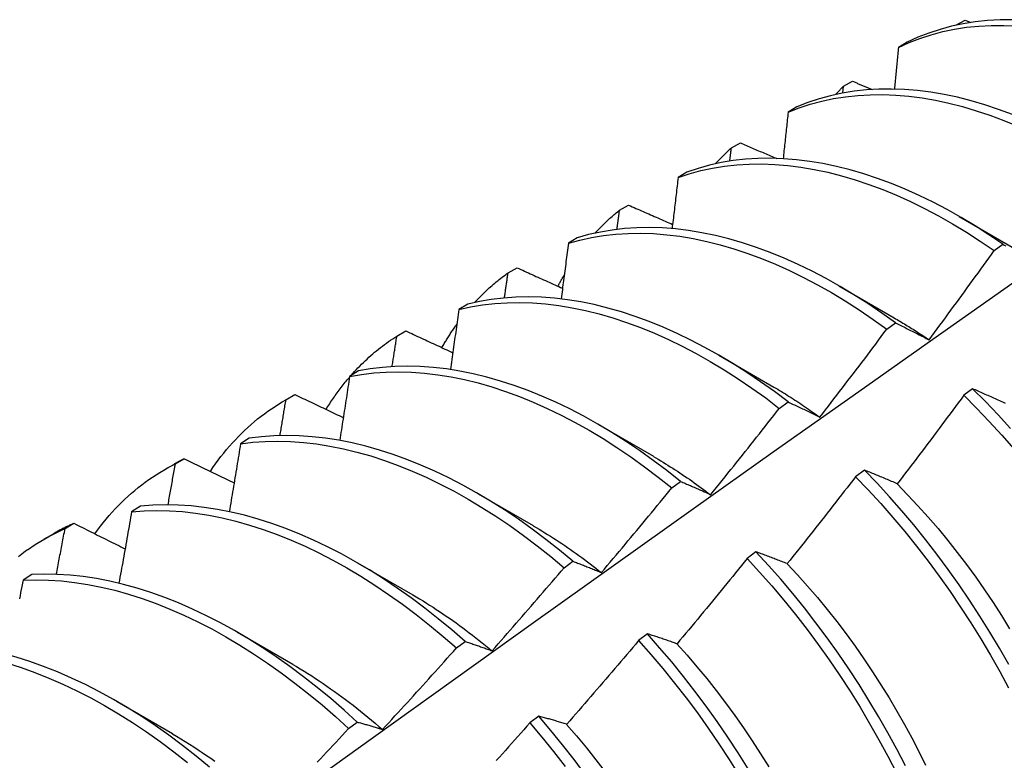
# Model space of a CAD drawing. Header units: inches. Extents: x 19 to 488, y 53 to 230.
# Tile 100 of 121: x 452.419 to 452.704, y 184.814 to 185.029. Entities that reach past the tile are written whole.
import ezdxf

# ---------------------------------------------------------------- set-up
doc = ezdxf.new("R2010")
doc.units = ezdxf.units.IN
doc.header["$MEASUREMENT"] = 0
doc.layers.add('Visible Edges(ANSI)', color=7, linetype='Continuous', lineweight=25)

msp = doc.modelspace()

# ---------------------------------------------------------------- linework, layer by layer
at = {"layer": 'Visible Edges(ANSI)'}
for p, q in [((452.6897, 185.02706), (452.69233, 185.02849)), ((452.69233, 185.02849), (452.69403, 185.02781)), ((452.68963, 185.02699), (452.6897, 185.02706)), ((452.68969, 185.027), (452.6897, 185.02706)), ((452.67563, 185.0221), (452.67304, 185.0206)), ((452.65716, 185.00936), (452.65979, 185.01079)), ((452.65694, 185.00738), (452.65716, 185.00936)), ((452.64371, 185.00339), (452.64114, 185.00187)), ((452.62472, 184.99151), (452.62734, 184.99296)), ((452.61188, 184.98453), (452.60931, 184.983)), ((452.59238, 184.97353), (452.59499, 184.97499)), ((452.69066, 184.97171), (452.70661, 184.96248)), ((452.58012, 184.96552), (452.57756, 184.96398)), ((452.70074, 184.96183), (452.70325, 184.96366)), ((452.56012, 184.95541), (452.56272, 184.95688)), ((452.65586, 184.95167), (452.67181, 184.94244)), ((452.54844, 184.94636), (452.54588, 184.9448)), ((452.66968, 184.93909), (452.67219, 184.94093)), ((452.52796, 184.93714), (452.53055, 184.93862)), ((452.62106, 184.93163), (452.63701, 184.9224)), ((452.51682, 184.92704), (452.51426, 184.92547)), ((452.4954, 184.91846), (452.49821, 184.92008)), ((452.49588, 184.91873), (452.49846, 184.92023)), ((452.49846, 184.92023), (452.49821, 184.92008)), ((452.6945, 184.92189), (452.69197, 184.92)), ((452.6386, 184.91623), (452.64111, 184.91808)), ((452.58626, 184.91159), (452.60221, 184.90236)), ((452.48526, 184.90757), (452.48272, 184.90599)), ((452.4606, 184.89842), (452.46341, 184.90004)), ((452.46388, 184.90018), (452.46646, 184.90168)), ((452.6632, 184.89837), (452.66066, 184.89646)), ((452.60749, 184.89325), (452.61001, 184.89511)), ((452.55146, 184.89155), (452.56741, 184.88233)), ((452.45377, 184.88795), (452.45123, 184.88636)), ((452.43197, 184.88147), (452.43454, 184.88299)), ((452.4258, 184.87838), (452.42861, 184.88)), ((452.63184, 184.87475), (452.62931, 184.87283)), ((452.51666, 184.87152), (452.53261, 184.86229)), ((452.57636, 184.87015), (452.57887, 184.87202)), ((452.42234, 184.86818), (452.4198, 184.86657)), ((452.48187, 184.85148), (452.49782, 184.84225)), ((452.54518, 184.84695), (452.5477, 184.84882)), ((452.60044, 184.85103), (452.5979, 184.84911)), ((452.44707, 184.83144), (452.46302, 184.82221)), ((452.51397, 184.82363), (452.5165, 184.82552)), ((452.56898, 184.82723), (452.56643, 184.8253))]:
    msp.add_line(p, q, dxfattribs=at)
at = {"layer": 'Visible Edges(ANSI)', "flags": 128}
for points in [[(452.70611, 185.0286), (452.70245, 185.02857), (452.69884, 185.02836), (452.6953, 185.02799), (452.69183, 185.02743), (452.68843, 185.02671), (452.6851, 185.02581), (452.68186, 185.02475), (452.6787, 185.02351), (452.67563, 185.0221)], [(452.67304, 185.0206), (452.67612, 185.02199), (452.67929, 185.02321), (452.68254, 185.02427), (452.68587, 185.02515), (452.68928, 185.02586), (452.69275, 185.0264), (452.6963, 185.02677), (452.69991, 185.02696), (452.70358, 185.02697), (452.70731, 185.02682)], [(452.67304, 185.0206), (452.673, 185.02009), (452.67295, 185.01959), (452.6729, 185.01909), (452.67285, 185.01859), (452.67281, 185.01809), (452.67276, 185.01759), (452.67271, 185.01709), (452.67266, 185.01659), (452.67262, 185.01608), (452.67257, 185.01558), (452.67252, 185.01508), (452.67247, 185.01458), (452.67242, 185.01408), (452.67238, 185.01357), (452.67233, 185.01307), (452.67228, 185.01257), (452.67223, 185.01207), (452.67218, 185.01156), (452.67213, 185.01106), (452.67208, 185.01056), (452.67204, 185.01006), (452.67199, 185.00955), (452.67194, 185.00905), (452.67189, 185.00855)], [(452.65979, 185.01079), (452.66002, 185.01069), (452.66026, 185.01059), (452.6605, 185.0105), (452.66074, 185.0104), (452.66098, 185.0103), (452.66121, 185.0102), (452.66145, 185.0101), (452.66169, 185.01), (452.66193, 185.0099), (452.66216, 185.00981), (452.6624, 185.00971), (452.66264, 185.00961), (452.66288, 185.00951), (452.66312, 185.00941), (452.66335, 185.00931), (452.66359, 185.00922), (452.66383, 185.00912), (452.66407, 185.00902), (452.66431, 185.00892), (452.66454, 185.00882), (452.66478, 185.00872), (452.66502, 185.00863), (452.66526, 185.00853), (452.6655, 185.00843)], [(452.70605, 185.00118), (452.70205, 185.00268), (452.69806, 185.00401), (452.6941, 185.00517), (452.69016, 185.00617), (452.68626, 185.00699), (452.6824, 185.00764), (452.67858, 185.00812), (452.67481, 185.00843), (452.67109, 185.00856), (452.66743, 185.00852), (452.66383, 185.00831), (452.66029, 185.00792), (452.65682, 185.00736), (452.65343, 185.00662), (452.65011, 185.00572), (452.64687, 185.00464), (452.64371, 185.00339)], [(452.65483, 185.00695), (452.65493, 185.00705), (452.65502, 185.00716), (452.65512, 185.00726), (452.65521, 185.00736), (452.65531, 185.00746), (452.65541, 185.00756), (452.6555, 185.00767), (452.6556, 185.00777), (452.65569, 185.00787), (452.65579, 185.00797), (452.65589, 185.00807), (452.65598, 185.00817), (452.65608, 185.00827), (452.65618, 185.00837), (452.65628, 185.00847), (452.65637, 185.00857), (452.65647, 185.00867), (452.65657, 185.00877), (452.65667, 185.00887), (452.65677, 185.00896), (452.65687, 185.00906), (452.65696, 185.00916), (452.65706, 185.00926), (452.65716, 185.00936)], [(452.64114, 185.00187), (452.6443, 185.00311), (452.64755, 185.00417), (452.65087, 185.00507), (452.65427, 185.00579), (452.65775, 185.00634), (452.66129, 185.00671), (452.6649, 185.00691), (452.66856, 185.00694), (452.67229, 185.00679), (452.67606, 185.00647), (452.67988, 185.00598), (452.68375, 185.00531), (452.68765, 185.00448), (452.69158, 185.00347), (452.69555, 185.00229), (452.69954, 185.00095), (452.70355, 184.99944), (452.70757, 184.99777)], [(452.64114, 185.00187), (452.64108, 185.00131), (452.64102, 185.00075), (452.64096, 185.00019), (452.6409, 184.99963), (452.64085, 184.99907), (452.64079, 184.99851), (452.64073, 184.99795), (452.64067, 184.99739), (452.64061, 184.99683), (452.64055, 184.99627), (452.64049, 184.99571), (452.64043, 184.99515), (452.64037, 184.99459), (452.64031, 184.99403), (452.64025, 184.99346), (452.64019, 184.9929), (452.64013, 184.99234), (452.64007, 184.99178), (452.64001, 184.99122), (452.63995, 184.99066), (452.63989, 184.99009), (452.63983, 184.98953), (452.63977, 184.98897), (452.6397, 184.98841)], [(452.62003, 184.98691), (452.62022, 184.98711), (452.62041, 184.98732), (452.6206, 184.98752), (452.62079, 184.98772), (452.62098, 184.98792), (452.62117, 184.98811), (452.62136, 184.98831), (452.62155, 184.98851), (452.62175, 184.9887), (452.62194, 184.9889), (452.62213, 184.98909), (452.62233, 184.98928), (452.62252, 184.98947), (452.62272, 184.98966), (452.62292, 184.98985), (452.62312, 184.99004), (452.62331, 184.99023), (452.62351, 184.99042), (452.62371, 184.9906), (452.62391, 184.99078), (452.62411, 184.99097), (452.62432, 184.99115), (452.62452, 184.99133), (452.62472, 184.99151)], [(452.62426, 184.9877), (452.62428, 184.98786), (452.6243, 184.98802), (452.62432, 184.98818), (452.62434, 184.98834), (452.62436, 184.9885), (452.62438, 184.98865), (452.6244, 184.98881), (452.62442, 184.98897), (452.62443, 184.98913), (452.62445, 184.98929), (452.62447, 184.98945), (452.62449, 184.98961), (452.62451, 184.98977), (452.62453, 184.98993), (452.62455, 184.99008), (452.62457, 184.99024), (452.62459, 184.9904), (452.62461, 184.99056), (452.62463, 184.99072), (452.62465, 184.99088), (452.62466, 184.99104), (452.62468, 184.9912), (452.6247, 184.99135), (452.62472, 184.99151)], [(452.62734, 184.99296), (452.62778, 184.99277), (452.62821, 184.99259), (452.62865, 184.9924), (452.62908, 184.99221), (452.62952, 184.99203), (452.62996, 184.99184), (452.63039, 184.99165), (452.63083, 184.99147), (452.63127, 184.99128), (452.63171, 184.99109), (452.63214, 184.99091), (452.63258, 184.99072), (452.63302, 184.99054), (452.63345, 184.99035), (452.63389, 184.99016), (452.63433, 184.98998), (452.63477, 184.98979), (452.63521, 184.9896), (452.63564, 184.98942), (452.63608, 184.98923), (452.63652, 184.98905), (452.63696, 184.98886), (452.6374, 184.98867), (452.63784, 184.98849)], [(452.70325, 184.96366), (452.69924, 184.96639), (452.69523, 184.96897), (452.69119, 184.9714), (452.68716, 184.97368), (452.68311, 184.97581), (452.67907, 184.97778), (452.67504, 184.97959), (452.67102, 184.98124), (452.66701, 184.98272), (452.66302, 184.98404), (452.65906, 184.9852), (452.65513, 184.98618), (452.65123, 184.98699), (452.64738, 184.98764), (452.64356, 184.98811), (452.63979, 184.9884), (452.63608, 184.98853), (452.63242, 184.98847), (452.62882, 184.98825), (452.62529, 184.98785), (452.62182, 184.98728), (452.61843, 184.98653), (452.61512, 184.98562), (452.61188, 184.98453)], [(452.60931, 184.983), (452.61255, 184.98407), (452.61587, 184.98498), (452.61927, 184.98571), (452.62274, 184.98627), (452.62628, 184.98665), (452.62988, 184.98687), (452.63355, 184.9869), (452.63727, 184.98677), (452.64104, 184.98646), (452.64486, 184.98597), (452.64872, 184.98532), (452.65262, 184.98449), (452.65655, 184.9835), (452.66051, 184.98233), (452.6645, 184.981), (452.66851, 184.9795), (452.67253, 184.97784), (452.67657, 184.97601), (452.68061, 184.97403), (452.68465, 184.97189), (452.68869, 184.9696), (452.69272, 184.96716), (452.69674, 184.96457), (452.70074, 184.96183)], [(452.60931, 184.983), (452.60924, 184.98238), (452.60917, 184.98177), (452.6091, 184.98115), (452.60903, 184.98053), (452.60896, 184.97992), (452.60888, 184.9793), (452.60881, 184.97868), (452.60874, 184.97807), (452.60867, 184.97745), (452.6086, 184.97683), (452.60852, 184.97622), (452.60845, 184.9756), (452.60838, 184.97498), (452.6083, 184.97436), (452.60823, 184.97374), (452.60816, 184.97313), (452.60809, 184.97251), (452.60801, 184.97189), (452.60794, 184.97127), (452.60786, 184.97065), (452.60779, 184.97003), (452.60772, 184.96942), (452.60764, 184.9688), (452.60757, 184.96818)], [(452.59499, 184.97499), (452.59551, 184.97476), (452.59604, 184.97452), (452.59657, 184.97429), (452.5971, 184.97406), (452.59763, 184.97382), (452.59816, 184.97359), (452.59869, 184.97336), (452.59922, 184.97313), (452.59975, 184.97289), (452.60028, 184.97266), (452.60081, 184.97243), (452.60134, 184.9722), (452.60187, 184.97196), (452.6024, 184.97173), (452.60293, 184.9715), (452.60346, 184.97127), (452.60399, 184.97103), (452.60453, 184.9708), (452.60506, 184.97057), (452.60559, 184.97034), (452.60612, 184.9701), (452.60665, 184.96987), (452.60718, 184.96964), (452.60772, 184.96941)], [(452.58524, 184.96687), (452.58552, 184.96717), (452.5858, 184.96747), (452.58608, 184.96777), (452.58636, 184.96807), (452.58665, 184.96836), (452.58694, 184.96865), (452.58723, 184.96894), (452.58752, 184.96923), (452.58781, 184.96952), (452.5881, 184.9698), (452.5884, 184.97008), (452.5887, 184.97036), (452.58899, 184.97064), (452.58929, 184.97091), (452.5896, 184.97118), (452.5899, 184.97145), (452.5902, 184.97172), (452.59051, 184.97199), (452.59082, 184.97225), (452.59113, 184.97251), (452.59144, 184.97277), (452.59175, 184.97302), (452.59206, 184.97328), (452.59238, 184.97353)], [(452.59164, 184.96796), (452.59167, 184.96819), (452.5917, 184.96843), (452.59173, 184.96866), (452.59176, 184.96889), (452.5918, 184.96912), (452.59183, 184.96936), (452.59186, 184.96959), (452.59189, 184.96982), (452.59192, 184.97005), (452.59195, 184.97028), (452.59198, 184.97052), (452.59201, 184.97075), (452.59204, 184.97098), (452.59207, 184.97121), (452.5921, 184.97144), (452.59213, 184.97168), (452.59216, 184.97191), (452.59219, 184.97214), (452.59222, 184.97237), (452.59225, 184.9726), (452.59228, 184.97284), (452.59231, 184.97307), (452.59235, 184.9733), (452.59238, 184.97353)], [(452.67219, 184.94093), (452.66821, 184.94379), (452.66421, 184.94651), (452.66019, 184.94908), (452.65616, 184.9515), (452.65212, 184.95377), (452.64808, 184.95589), (452.64404, 184.95785), (452.64, 184.95965), (452.63598, 184.96129), (452.63197, 184.96277), (452.62799, 184.96408), (452.62403, 184.96522), (452.6201, 184.96619), (452.61621, 184.967), (452.61235, 184.96763), (452.60854, 184.96809), (452.60477, 184.96838), (452.60106, 184.96849), (452.5974, 184.96843), (452.59381, 184.96819), (452.59028, 184.96778), (452.58682, 184.9672), (452.58343, 184.96645), (452.58012, 184.96552)], [(452.57756, 184.96398), (452.58088, 184.96489), (452.58427, 184.96563), (452.58773, 184.9662), (452.59127, 184.9666), (452.59487, 184.96682), (452.59853, 184.96687), (452.60224, 184.96674), (452.60601, 184.96644), (452.60983, 184.96597), (452.61369, 184.96532), (452.61759, 184.96451), (452.62152, 184.96352), (452.62548, 184.96236), (452.62947, 184.96104), (452.63347, 184.95955), (452.6375, 184.9579), (452.64153, 184.95609), (452.64557, 184.95411), (452.64961, 184.95198), (452.65365, 184.9497), (452.65768, 184.94727), (452.6617, 184.94468), (452.6657, 184.94196), (452.66968, 184.93909)], [(452.57756, 184.96398), (452.57747, 184.96331), (452.57739, 184.96264), (452.5773, 184.96197), (452.57722, 184.9613), (452.57713, 184.96062), (452.57705, 184.95995), (452.57696, 184.95928), (452.57688, 184.95861), (452.57679, 184.95794), (452.5767, 184.95727), (452.57662, 184.9566), (452.57653, 184.95593), (452.57644, 184.95526), (452.57636, 184.95458), (452.57627, 184.95391), (452.57618, 184.95324), (452.5761, 184.95257), (452.57601, 184.9519), (452.57592, 184.95122), (452.57583, 184.95055), (452.57575, 184.94988), (452.57566, 184.94921), (452.57557, 184.94853), (452.57548, 184.94786)], [(452.70325, 184.96366), (452.70366, 184.96345), (452.70408, 184.96323)], [(452.68191, 184.93604), (452.6827, 184.93711), (452.68349, 184.93818), (452.68429, 184.93924), (452.68508, 184.94031), (452.68587, 184.94138), (452.68666, 184.94245), (452.68745, 184.94352), (452.68824, 184.94459), (452.68902, 184.94567), (452.68981, 184.94674), (452.6906, 184.94781), (452.69138, 184.94889), (452.69217, 184.94996), (452.69295, 184.95104), (452.69373, 184.95212), (452.69451, 184.95319), (452.6953, 184.95427), (452.69608, 184.95535), (452.69685, 184.95643), (452.69763, 184.95751), (452.69841, 184.95859), (452.69919, 184.95967), (452.69996, 184.96075), (452.70074, 184.96183)], [(452.56272, 184.95688), (452.56327, 184.95663), (452.56382, 184.95638), (452.56436, 184.95614), (452.56491, 184.95589), (452.56546, 184.95564), (452.566, 184.95539), (452.56655, 184.95514), (452.5671, 184.9549), (452.56765, 184.95465), (452.5682, 184.9544), (452.56874, 184.95415), (452.56929, 184.95391), (452.56984, 184.95366), (452.57039, 184.95341), (452.57094, 184.95317), (452.57149, 184.95292), (452.57204, 184.95267), (452.57258, 184.95242), (452.57313, 184.95218), (452.57368, 184.95193), (452.57423, 184.95168), (452.57478, 184.95144), (452.57533, 184.95119), (452.57588, 184.95094)], [(452.55044, 184.94683), (452.55081, 184.94723), (452.55119, 184.94763), (452.55156, 184.94803), (452.55194, 184.94842), (452.55233, 184.9488), (452.55271, 184.94919), (452.5531, 184.94957), (452.55349, 184.94994), (452.55389, 184.95031), (452.55429, 184.95068), (452.55469, 184.95104), (452.55509, 184.9514), (452.55549, 184.95176), (452.5559, 184.95211), (452.55631, 184.95246), (452.55672, 184.9528), (452.55714, 184.95314), (452.55756, 184.95348), (452.55798, 184.95381), (452.5584, 184.95414), (452.55883, 184.95446), (452.55926, 184.95478), (452.55969, 184.9551), (452.56012, 184.95541)], [(452.55908, 184.94816), (452.55913, 184.94846), (452.55917, 184.94876), (452.55922, 184.94907), (452.55926, 184.94937), (452.5593, 184.94967), (452.55935, 184.94997), (452.55939, 184.95028), (452.55943, 184.95058), (452.55948, 184.95088), (452.55952, 184.95118), (452.55956, 184.95148), (452.55961, 184.95179), (452.55965, 184.95209), (452.55969, 184.95239), (452.55973, 184.95269), (452.55978, 184.95299), (452.55982, 184.9533), (452.55986, 184.9536), (452.55991, 184.9539), (452.55995, 184.9542), (452.55999, 184.9545), (452.56004, 184.95481), (452.56008, 184.95511), (452.56012, 184.95541)], [(452.57455, 184.95154), (452.57462, 184.95168), (452.5747, 184.95182), (452.57477, 184.95196), (452.57485, 184.9521), (452.57492, 184.95224), (452.575, 184.95238), (452.57507, 184.95252), (452.57515, 184.95266), (452.57523, 184.9528), (452.5753, 184.95294), (452.57538, 184.95308), (452.57546, 184.95322), (452.57553, 184.95335), (452.57561, 184.95349), (452.57569, 184.95363), (452.57576, 184.95377), (452.57584, 184.9539), (452.57592, 184.95404), (452.576, 184.95418), (452.57608, 184.95431), (452.57616, 184.95445), (452.57623, 184.95459), (452.57631, 184.95472), (452.57639, 184.95486)], [(452.26492, 184.63555), (452.28834, 184.65262), (452.31174, 184.66966), (452.33511, 184.68666), (452.35845, 184.70362), (452.38177, 184.72054), (452.40506, 184.73742), (452.42832, 184.75425), (452.45157, 184.77104), (452.47479, 184.78779), (452.49799, 184.80449), (452.52118, 184.82114), (452.54434, 184.83774), (452.56749, 184.85429), (452.59063, 184.87079), (452.61375, 184.88724), (452.63686, 184.90364), (452.65996, 184.91998), (452.68304, 184.93627), (452.70612, 184.9525)], [(452.64111, 184.91808), (452.63716, 184.92107), (452.63317, 184.92392), (452.62917, 184.92662), (452.62515, 184.92919), (452.62112, 184.9316), (452.61708, 184.93386), (452.61304, 184.93597), (452.609, 184.93792), (452.60497, 184.93971), (452.60094, 184.94134), (452.59694, 184.94281), (452.59296, 184.94411), (452.589, 184.94524), (452.58507, 184.94621), (452.58118, 184.947), (452.57732, 184.94762), (452.57351, 184.94807), (452.56975, 184.94835), (452.56604, 184.94845), (452.56239, 184.94838), (452.5588, 184.94813), (452.55527, 184.94771), (452.55182, 184.94712), (452.54844, 184.94636)], [(452.54588, 184.9448), (452.54927, 184.94555), (452.55273, 184.94613), (452.55626, 184.94654), (452.55985, 184.94677), (452.56351, 184.94683), (452.56722, 184.94671), (452.57099, 184.94642), (452.5748, 184.94596), (452.57866, 184.94533), (452.58256, 184.94452), (452.58649, 184.94354), (452.59045, 184.9424), (452.59443, 184.94109), (452.59844, 184.93961), (452.60246, 184.93796), (452.60649, 184.93616), (452.61053, 184.9342), (452.61457, 184.93208), (452.61861, 184.9298), (452.62265, 184.92738), (452.62666, 184.9248), (452.63067, 184.92208), (452.63465, 184.91923), (452.6386, 184.91623)], [(452.54588, 184.9448), (452.54578, 184.94408), (452.54568, 184.94336), (452.54558, 184.94264), (452.54548, 184.94192), (452.54538, 184.94119), (452.54528, 184.94047), (452.54518, 184.93975), (452.54508, 184.93903), (452.54498, 184.9383), (452.54487, 184.93758), (452.54477, 184.93686), (452.54467, 184.93614), (452.54457, 184.93541), (452.54447, 184.93469), (452.54436, 184.93397), (452.54426, 184.93324), (452.54416, 184.93252), (452.54406, 184.9318), (452.54395, 184.93107), (452.54385, 184.93035), (452.54375, 184.92962), (452.54364, 184.9289), (452.54354, 184.92818), (452.54344, 184.92745)], [(452.67182, 184.9424), (452.67224, 184.94215), (452.67266, 184.94191), (452.67308, 184.94166), (452.6735, 184.94141), (452.67393, 184.94116), (452.67435, 184.9409), (452.67477, 184.94065), (452.67519, 184.94039), (452.67561, 184.94013), (452.67603, 184.93987), (452.67645, 184.93961), (452.67688, 184.93934), (452.6773, 184.93908), (452.67772, 184.93881), (452.67814, 184.93854), (452.67856, 184.93826), (452.67898, 184.93799), (452.6794, 184.93771), (452.67981, 184.93744), (452.68023, 184.93716), (452.68065, 184.93688), (452.68107, 184.93659), (452.68149, 184.93631), (452.68191, 184.93602)], [(452.54099, 184.93378), (452.54116, 184.93407), (452.54133, 184.93436), (452.5415, 184.93465), (452.54167, 184.93494), (452.54184, 184.93523), (452.54201, 184.93552), (452.54218, 184.9358), (452.54236, 184.93609), (452.54253, 184.93637), (452.54271, 184.93665), (452.54289, 184.93694), (452.54307, 184.93722), (452.54324, 184.93749), (452.54342, 184.93777), (452.54361, 184.93805), (452.54379, 184.93832), (452.54397, 184.9386), (452.54415, 184.93887), (452.54434, 184.93914), (452.54453, 184.93941), (452.54471, 184.93968), (452.5449, 184.93995), (452.54509, 184.94022), (452.54528, 184.94048)], [(452.67219, 184.94093), (452.67259, 184.94074), (452.67298, 184.94054), (452.67338, 184.94035), (452.67378, 184.94015), (452.67418, 184.93995), (452.67458, 184.93976), (452.67498, 184.93956), (452.67538, 184.93936), (452.67578, 184.93916), (452.67619, 184.93896), (452.67659, 184.93875), (452.67699, 184.93855), (452.6774, 184.93835), (452.67781, 184.93814), (452.67821, 184.93793), (452.67862, 184.93773), (452.67903, 184.93752), (452.67944, 184.93731), (452.67985, 184.9371), (452.68026, 184.93689), (452.68067, 184.93668), (452.68108, 184.93647), (452.68149, 184.93625), (452.68191, 184.93604)], [(452.51469, 184.92573), (452.51518, 184.92629), (452.51568, 184.92684), (452.51619, 184.92738), (452.5167, 184.92792), (452.51722, 184.92845), (452.51774, 184.92897), (452.51827, 184.92949), (452.5188, 184.93), (452.51933, 184.9305), (452.51987, 184.93099), (452.52042, 184.93148), (452.52097, 184.93196), (452.52153, 184.93243), (452.52209, 184.9329), (452.52265, 184.93335), (452.52322, 184.9338), (452.5238, 184.93425), (452.52438, 184.93468), (452.52496, 184.93511), (452.52555, 184.93553), (452.52615, 184.93595), (452.52675, 184.93635), (452.52735, 184.93675), (452.52796, 184.93714)], [(452.52659, 184.92829), (452.52664, 184.92866), (452.5267, 184.92903), (452.52676, 184.9294), (452.52682, 184.92977), (452.52687, 184.93014), (452.52693, 184.9305), (452.52699, 184.93087), (452.52705, 184.93124), (452.5271, 184.93161), (452.52716, 184.93198), (452.52722, 184.93235), (452.52728, 184.93272), (452.52733, 184.93309), (452.52739, 184.93346), (452.52745, 184.93383), (452.5275, 184.93419), (452.52756, 184.93456), (452.52762, 184.93493), (452.52767, 184.9353), (452.52773, 184.93567), (452.52779, 184.93604), (452.52784, 184.93641), (452.5279, 184.93677), (452.52796, 184.93714)], [(452.53055, 184.93862), (452.53111, 184.93836), (452.53168, 184.9381), (452.53224, 184.93784), (452.53281, 184.93757), (452.53337, 184.93731), (452.53394, 184.93705), (452.5345, 184.93679), (452.53507, 184.93652), (452.53563, 184.93626), (452.5362, 184.936), (452.53676, 184.93574), (452.53733, 184.93548), (452.53789, 184.93521), (452.53846, 184.93495), (452.53903, 184.93469), (452.53959, 184.93443), (452.54016, 184.93417), (452.54073, 184.9339), (452.54129, 184.93364), (452.54186, 184.93338), (452.54243, 184.93312), (452.543, 184.93286), (452.54356, 184.93259), (452.54413, 184.93233)], [(452.65033, 184.91371), (452.65115, 184.91476), (452.65196, 184.91581), (452.65278, 184.91687), (452.65359, 184.91792), (452.6544, 184.91897), (452.65522, 184.92002), (452.65603, 184.92108), (452.65684, 184.92213), (452.65765, 184.92318), (452.65845, 184.92424), (452.65926, 184.9253), (452.66007, 184.92635), (452.66087, 184.92741), (452.66168, 184.92847), (452.66248, 184.92953), (452.66329, 184.93059), (452.66409, 184.93165), (452.66489, 184.93271), (452.66569, 184.93377), (452.66649, 184.93483), (452.66729, 184.9359), (452.66809, 184.93696), (452.66888, 184.93803), (452.66968, 184.93909)], [(452.61001, 184.89511), (452.60608, 184.89822), (452.60212, 184.9012), (452.59814, 184.90404), (452.59413, 184.90674), (452.59011, 184.90929), (452.58608, 184.9117), (452.58204, 184.91395), (452.578, 184.91605), (452.57396, 184.91799), (452.56993, 184.91978), (452.56591, 184.9214), (452.5619, 184.92285), (452.55792, 184.92414), (452.55397, 184.92527), (452.55004, 184.92622), (452.54615, 184.927), (452.5423, 184.92761), (452.53849, 184.92805), (452.53473, 184.92832), (452.53103, 184.92841), (452.52738, 184.92833), (452.52379, 184.92807), (452.52027, 184.92764), (452.51682, 184.92704)], [(452.50749, 184.91593), (452.50774, 184.91634), (452.508, 184.91676), (452.50826, 184.91717), (452.50852, 184.91758), (452.50879, 184.91798), (452.50906, 184.91839), (452.50933, 184.91879), (452.5096, 184.91919), (452.50987, 184.91958), (452.51015, 184.91997), (452.51042, 184.92036), (452.5107, 184.92075), (452.51099, 184.92114), (452.51127, 184.92152), (452.51156, 184.9219), (452.51184, 184.92228), (452.51213, 184.92265), (452.51243, 184.92303), (452.51272, 184.92339), (452.51302, 184.92376), (452.51332, 184.92413), (452.51362, 184.92449), (452.51392, 184.92485), (452.51422, 184.9252)], [(452.51426, 184.92547), (452.51415, 184.9247), (452.51403, 184.92393), (452.51392, 184.92316), (452.5138, 184.92239), (452.51369, 184.92162), (452.51357, 184.92085), (452.51345, 184.92008), (452.51334, 184.91931), (452.51322, 184.91854), (452.5131, 184.91777), (452.51298, 184.91699), (452.51286, 184.91622), (452.51275, 184.91545), (452.51263, 184.91468), (452.51251, 184.91391), (452.51239, 184.91313), (452.51227, 184.91236), (452.51215, 184.91159), (452.51203, 184.91082), (452.51191, 184.91004), (452.51179, 184.90927), (452.51167, 184.9085), (452.51155, 184.90772), (452.51143, 184.90695)], [(452.51426, 184.92547), (452.51772, 184.92606), (452.52125, 184.92648), (452.52484, 184.92672), (452.52849, 184.92679), (452.5322, 184.92669), (452.53597, 184.92641), (452.53978, 184.92595), (452.54363, 184.92533), (452.54752, 184.92453), (452.55145, 184.92357), (452.55541, 184.92243), (452.5594, 184.92113), (452.5634, 184.91966), (452.56742, 184.91803), (452.57145, 184.91623), (452.57549, 184.91428), (452.57954, 184.91217), (452.58358, 184.9099), (452.58761, 184.90749), (452.59163, 184.90492), (452.59563, 184.90221), (452.59961, 184.89936), (452.60357, 184.89637), (452.60749, 184.89325)], [(452.63701, 184.92239), (452.63756, 184.92207), (452.63812, 184.92174), (452.63868, 184.92141), (452.63924, 184.92107), (452.63979, 184.92073), (452.64035, 184.92039), (452.64091, 184.92004), (452.64146, 184.9197), (452.64202, 184.91934), (452.64258, 184.91899), (452.64313, 184.91863), (452.64369, 184.91827), (452.64424, 184.9179), (452.6448, 184.91754), (452.64535, 184.91716), (452.6459, 184.91679), (452.64646, 184.91641), (452.64701, 184.91603), (452.64756, 184.91565), (452.64811, 184.91526), (452.64866, 184.91487), (452.64922, 184.91448), (452.64977, 184.91408), (452.65032, 184.91368)], [(452.49846, 184.92023), (452.49905, 184.91995), (452.49963, 184.91967), (452.50021, 184.91939), (452.50079, 184.91912), (452.50137, 184.91884), (452.50195, 184.91856), (452.50253, 184.91828), (452.50312, 184.91801), (452.5037, 184.91773), (452.50428, 184.91745), (452.50486, 184.91718), (452.50545, 184.9169), (452.50603, 184.91662), (452.50661, 184.91634), (452.5072, 184.91607), (452.50778, 184.91579), (452.50836, 184.91551), (452.50895, 184.91524), (452.50953, 184.91496), (452.51012, 184.91468), (452.5107, 184.9144), (452.51129, 184.91413), (452.51187, 184.91385), (452.51246, 184.91357)], [(452.69197, 184.92), (452.69118, 184.91892), (452.69038, 184.91785), (452.68959, 184.91678), (452.68879, 184.91571), (452.688, 184.91464), (452.6872, 184.91357), (452.6864, 184.9125), (452.6856, 184.91143), (452.6848, 184.91036), (452.684, 184.90929), (452.6832, 184.90822), (452.6824, 184.90716), (452.6816, 184.90609), (452.68079, 184.90503), (452.67999, 184.90396), (452.67918, 184.9029), (452.67838, 184.90184), (452.67757, 184.90078), (452.67676, 184.89971), (452.67595, 184.89865), (452.67514, 184.89759), (452.67433, 184.89654), (452.67352, 184.89548), (452.67271, 184.89442)], [(452.69197, 184.92), (452.69568, 184.91628), (452.69934, 184.91245), (452.70293, 184.90852), (452.70646, 184.90449)], [(452.70407, 184.91762), (452.70365, 184.91782), (452.70322, 184.91801), (452.7028, 184.9182), (452.70238, 184.9184), (452.70195, 184.91859), (452.70153, 184.91878), (452.70111, 184.91897), (452.70069, 184.91916), (452.70027, 184.91934), (452.69986, 184.91953), (452.69944, 184.91972), (452.69902, 184.9199), (452.69861, 184.92009), (452.69819, 184.92027), (452.69778, 184.92046), (452.69737, 184.92064), (452.69695, 184.92082), (452.69654, 184.921), (452.69613, 184.92118), (452.69572, 184.92136), (452.69531, 184.92154), (452.69491, 184.92172), (452.6945, 184.92189)], [(452.70547, 184.91044), (452.70187, 184.91437), (452.69821, 184.91818), (452.6945, 184.92189)], [(452.47402, 184.89799), (452.47476, 184.89909), (452.47551, 184.90017), (452.47628, 184.90123), (452.47707, 184.90227), (452.47787, 184.90329), (452.47868, 184.90429), (452.47952, 184.90527), (452.48036, 184.90623), (452.48123, 184.90717), (452.4821, 184.90809), (452.48299, 184.90899), (452.4839, 184.90987), (452.48482, 184.91072), (452.48576, 184.91156), (452.48671, 184.91237), (452.48767, 184.91317), (452.48865, 184.91394), (452.48964, 184.91469), (452.49065, 184.91542), (452.49167, 184.91613), (452.4927, 184.91681), (452.49375, 184.91747), (452.4948, 184.91811), (452.49588, 184.91873)], [(452.49415, 184.90835), (452.49422, 184.90878), (452.49429, 184.90921), (452.49437, 184.90965), (452.49444, 184.91008), (452.49451, 184.91051), (452.49458, 184.91095), (452.49466, 184.91138), (452.49473, 184.91181), (452.4948, 184.91224), (452.49487, 184.91268), (452.49495, 184.91311), (452.49502, 184.91354), (452.49509, 184.91398), (452.49516, 184.91441), (452.49523, 184.91484), (452.4953, 184.91527), (452.49538, 184.91571), (452.49545, 184.91614), (452.49552, 184.91657), (452.49559, 184.917), (452.49566, 184.91744), (452.49573, 184.91787), (452.4958, 184.9183), (452.49588, 184.91873)], [(452.64111, 184.91808), (452.64149, 184.91791), (452.64187, 184.91774), (452.64224, 184.91756), (452.64262, 184.91739), (452.643, 184.91721), (452.64338, 184.91704), (452.64376, 184.91686), (452.64414, 184.91668), (452.64452, 184.9165), (452.6449, 184.91632), (452.64529, 184.91614), (452.64567, 184.91596), (452.64605, 184.91578), (452.64644, 184.9156), (452.64683, 184.91541), (452.64721, 184.91523), (452.6476, 184.91504), (452.64799, 184.91485), (452.64838, 184.91467), (452.64877, 184.91448), (452.64916, 184.91429), (452.64955, 184.9141), (452.64994, 184.91391), (452.65033, 184.91371)], [(452.61874, 184.89129), (452.61958, 184.89232), (452.62041, 184.89335), (452.62125, 184.89438), (452.62208, 184.89541), (452.62292, 184.89645), (452.62375, 184.89748), (452.62458, 184.89852), (452.62541, 184.89955), (452.62624, 184.90059), (452.62707, 184.90163), (452.6279, 184.90267), (452.62873, 184.90371), (452.62956, 184.90474), (452.63038, 184.90579), (452.63121, 184.90683), (452.63203, 184.90787), (452.63286, 184.90891), (452.63368, 184.90995), (452.6345, 184.911), (452.63532, 184.91204), (452.63615, 184.91309), (452.63697, 184.91413), (452.63778, 184.91518), (452.6386, 184.91623)], [(452.57887, 184.87202), (452.57498, 184.87526), (452.57105, 184.87836), (452.56709, 184.88133), (452.5631, 184.88417), (452.5591, 184.88686), (452.55508, 184.8894), (452.55104, 184.8918), (452.547, 184.89404), (452.54296, 184.89613), (452.53892, 184.89806), (452.53489, 184.89984), (452.53087, 184.90145), (452.52687, 184.9029), (452.52289, 184.90418), (452.51893, 184.90529), (452.51501, 184.90623), (452.51112, 184.907), (452.50727, 184.90761), (452.50347, 184.90803), (452.49971, 184.90829), (452.49601, 184.90837), (452.49236, 184.90828), (452.48878, 184.90801), (452.48526, 184.90757)], [(452.48272, 184.90599), (452.48258, 184.90518), (452.48245, 184.90436), (452.48232, 184.90354), (452.48219, 184.90273), (452.48205, 184.90191), (452.48192, 184.90109), (452.48178, 184.90027), (452.48165, 184.89946), (452.48152, 184.89864), (452.48138, 184.89782), (452.48125, 184.897), (452.48111, 184.89618), (452.48098, 184.89537), (452.48084, 184.89455), (452.4807, 184.89373), (452.48057, 184.89291), (452.48043, 184.89209), (452.48029, 184.89127), (452.48016, 184.89045), (452.48002, 184.88963), (452.47988, 184.88881), (452.47974, 184.88799), (452.47961, 184.88717), (452.47947, 184.88635)], [(452.48272, 184.90599), (452.48624, 184.90642), (452.48983, 184.90667), (452.49348, 184.90675), (452.49718, 184.90666), (452.50094, 184.90639), (452.50475, 184.90595), (452.5086, 184.90533), (452.51249, 184.90455), (452.51642, 184.90359), (452.52038, 184.90247), (452.52436, 184.90117), (452.52836, 184.89971), (452.53238, 184.89809), (452.53642, 184.8963), (452.54046, 184.89436), (452.5445, 184.89226), (452.54854, 184.89), (452.55257, 184.88759), (452.55659, 184.88504), (452.5606, 184.88234), (452.56458, 184.87949), (452.56854, 184.87651), (452.57246, 184.8734), (452.57636, 184.87015)], [(452.4406, 184.87996), (452.44139, 184.88106), (452.44219, 184.88213), (452.44302, 184.88318), (452.44386, 184.88421), (452.44471, 184.88522), (452.44558, 184.88621), (452.44647, 184.88718), (452.44738, 184.88812), (452.4483, 184.88905), (452.44923, 184.88995), (452.45018, 184.89083), (452.45115, 184.89169), (452.45213, 184.89252), (452.45313, 184.89333), (452.45414, 184.89412), (452.45517, 184.89489), (452.45621, 184.89563), (452.45726, 184.89635), (452.45833, 184.89705), (452.45941, 184.89772), (452.46051, 184.89837), (452.46162, 184.899), (452.46274, 184.8996), (452.46388, 184.90018)], [(452.46176, 184.88833), (452.46185, 184.88883), (452.46194, 184.88932), (452.46203, 184.88981), (452.46212, 184.89031), (452.46221, 184.8908), (452.4623, 184.8913), (452.46239, 184.89179), (452.46248, 184.89228), (452.46256, 184.89278), (452.46265, 184.89327), (452.46274, 184.89376), (452.46283, 184.89426), (452.46292, 184.89475), (452.46301, 184.89525), (452.46309, 184.89574), (452.46318, 184.89623), (452.46327, 184.89673), (452.46336, 184.89722), (452.46344, 184.89771), (452.46353, 184.89821), (452.46362, 184.8987), (452.46371, 184.89919), (452.46379, 184.89968), (452.46388, 184.90018)], [(452.46646, 184.90168), (452.46633, 184.90162), (452.4662, 184.90155), (452.46608, 184.90149), (452.46595, 184.90142), (452.46582, 184.90135), (452.46569, 184.90129), (452.46556, 184.90122), (452.46543, 184.90115), (452.46531, 184.90109), (452.46518, 184.90102), (452.46505, 184.90095), (452.46492, 184.90088), (452.4648, 184.90081), (452.46467, 184.90075), (452.46454, 184.90068), (452.46442, 184.90061), (452.46429, 184.90054), (452.46416, 184.90047), (452.46404, 184.9004), (452.46391, 184.90033), (452.46379, 184.90026), (452.46366, 184.90018), (452.46353, 184.90011), (452.46341, 184.90004)], [(452.46646, 184.90168), (452.46706, 184.90139), (452.46766, 184.9011), (452.46825, 184.90081), (452.46885, 184.90051), (452.46945, 184.90022), (452.47005, 184.89993), (452.47065, 184.89964), (452.47125, 184.89934), (452.47184, 184.89905), (452.47244, 184.89876), (452.47304, 184.89847), (452.47364, 184.89817), (452.47424, 184.89788), (452.47484, 184.89759), (452.47544, 184.8973), (452.47604, 184.89701), (452.47665, 184.89671), (452.47725, 184.89642), (452.47785, 184.89613), (452.47845, 184.89584), (452.47905, 184.89554), (452.47965, 184.89525), (452.48026, 184.89496), (452.48086, 184.89467)], [(452.6022, 184.90231), (452.6029, 184.90191), (452.60359, 184.9015), (452.60428, 184.90108), (452.60498, 184.90066), (452.60567, 184.90023), (452.60637, 184.8998), (452.60706, 184.89937), (452.60775, 184.89893), (452.60844, 184.89848), (452.60913, 184.89803), (452.60982, 184.89758), (452.61051, 184.89712), (452.6112, 184.89665), (452.61189, 184.89618), (452.61258, 184.89571), (452.61327, 184.89523), (452.61395, 184.89474), (452.61464, 184.89425), (452.61532, 184.89376), (452.61601, 184.89326), (452.61669, 184.89276), (452.61737, 184.89225), (452.61805, 184.89174), (452.61873, 184.89123)], [(452.67271, 184.89442), (452.67231, 184.89459), (452.6719, 184.89477), (452.6715, 184.89494), (452.67109, 184.89511), (452.67069, 184.89528), (452.67029, 184.89545), (452.66989, 184.89562), (452.66949, 184.89579), (452.66909, 184.89595), (452.66869, 184.89612), (452.66829, 184.89629), (452.6679, 184.89645), (452.6675, 184.89662), (452.6671, 184.89678), (452.66671, 184.89694), (452.66632, 184.8971), (452.66592, 184.89726), (452.66553, 184.89742), (452.66514, 184.89758), (452.66475, 184.89774), (452.66436, 184.8979), (452.66397, 184.89806), (452.66358, 184.89821), (452.6632, 184.89837)], [(452.70497, 184.84216), (452.70228, 184.84688), (452.6995, 184.85155), (452.69662, 184.85617), (452.69364, 184.86073), (452.69058, 184.86523), (452.68742, 184.86967), (452.68418, 184.87403), (452.68086, 184.87831), (452.67747, 184.88251), (452.674, 184.88662), (452.67046, 184.89064), (452.66686, 184.89456), (452.6632, 184.89837)], [(452.61001, 184.89511), (452.61036, 184.89496), (452.61072, 184.89481), (452.61108, 184.89466), (452.61144, 184.89451), (452.61179, 184.89436), (452.61215, 184.8942), (452.61251, 184.89405), (452.61287, 184.89389), (452.61323, 184.89374), (452.6136, 184.89358), (452.61396, 184.89342), (452.61432, 184.89326), (452.61469, 184.8931), (452.61505, 184.89294), (452.61542, 184.89278), (452.61578, 184.89262), (452.61615, 184.89246), (452.61652, 184.89229), (452.61689, 184.89213), (452.61726, 184.89196), (452.61763, 184.89179), (452.618, 184.89162), (452.61837, 184.89146), (452.61874, 184.89129)], [(452.66066, 184.89646), (452.65985, 184.89541), (452.65903, 184.89435), (452.65822, 184.8933), (452.6574, 184.89225), (452.65658, 184.89119), (452.65576, 184.89014), (452.65494, 184.88909), (452.65412, 184.88804), (452.6533, 184.88699), (452.65248, 184.88594), (452.65166, 184.88489), (452.65083, 184.88384), (452.65001, 184.8828), (452.64918, 184.88175), (452.64835, 184.88071), (452.64753, 184.87966), (452.6467, 184.87862), (452.64587, 184.87757), (452.64504, 184.87653), (452.64421, 184.87549), (452.64338, 184.87445), (452.64255, 184.87341), (452.64172, 184.87237), (452.64088, 184.87133)], [(452.66066, 184.89646), (452.66432, 184.89264), (452.66792, 184.88872), (452.67145, 184.8847), (452.67492, 184.88058), (452.67831, 184.87637), (452.68162, 184.87208), (452.68485, 184.86772), (452.688, 184.86328), (452.69106, 184.85877), (452.69403, 184.8542), (452.6969, 184.84958), (452.69968, 184.8449), (452.70235, 184.84018), (452.70492, 184.83543)], [(452.67269, 184.89437), (452.67572, 184.89126), (452.6787, 184.88807), (452.68164, 184.88481), (452.68451, 184.88147), (452.68733, 184.87806), (452.69009, 184.87458), (452.69278, 184.87104), (452.69541, 184.86744), (452.69797, 184.86379), (452.70045, 184.86008), (452.70286, 184.85632), (452.7052, 184.85253)], [(452.58712, 184.86875), (452.58798, 184.86977), (452.58884, 184.87078), (452.5897, 184.87179), (452.59055, 184.87281), (452.59141, 184.87382), (452.59226, 184.87484), (452.59312, 184.87585), (452.59397, 184.87687), (452.59482, 184.87789), (452.59567, 184.87891), (452.59652, 184.87993), (452.59737, 184.88095), (452.59822, 184.88197), (452.59907, 184.88299), (452.59991, 184.88401), (452.60076, 184.88504), (452.6016, 184.88606), (452.60245, 184.88708), (452.60329, 184.88811), (452.60413, 184.88914), (452.60497, 184.89016), (452.60582, 184.89119), (452.60666, 184.89222), (452.60749, 184.89325)], [(452.5477, 184.84882), (452.54385, 184.85218), (452.53995, 184.85541), (452.53602, 184.8585), (452.53205, 184.86147), (452.52807, 184.86429), (452.52406, 184.86697), (452.52004, 184.86951), (452.516, 184.8719), (452.51196, 184.87413), (452.50792, 184.87621), (452.50388, 184.87814), (452.49985, 184.8799), (452.49583, 184.8815), (452.49183, 184.88294), (452.48785, 184.88421), (452.4839, 184.88531), (452.47998, 184.88624), (452.47609, 184.88701), (452.47225, 184.8876), (452.46844, 184.88802), (452.46469, 184.88826), (452.46099, 184.88833), (452.45735, 184.88823), (452.45377, 184.88795)], [(452.45123, 184.88636), (452.45108, 184.8855), (452.45093, 184.88464), (452.45078, 184.88378), (452.45063, 184.88292), (452.45048, 184.88206), (452.45032, 184.88119), (452.45017, 184.88033), (452.45002, 184.87947), (452.44987, 184.87861), (452.44971, 184.87775), (452.44956, 184.87688), (452.44941, 184.87602), (452.44925, 184.87516), (452.4491, 184.8743), (452.44894, 184.87343), (452.44879, 184.87257), (452.44863, 184.87171), (452.44848, 184.87084), (452.44832, 184.86998), (452.44817, 184.86912), (452.44801, 184.86825), (452.44785, 184.86739), (452.4477, 184.86653), (452.44754, 184.86566)], [(452.45123, 184.88636), (452.45481, 184.88662), (452.45846, 184.88671), (452.46216, 184.88663), (452.46592, 184.88637), (452.46972, 184.88594), (452.47357, 184.88534), (452.47746, 184.88456), (452.48139, 184.88361), (452.48534, 184.8825), (452.48932, 184.88121), (452.49333, 184.87976), (452.49735, 184.87815), (452.50138, 184.87638), (452.50542, 184.87444), (452.50946, 184.87235), (452.5135, 184.8701), (452.51753, 184.8677), (452.52155, 184.86515), (452.52556, 184.86246), (452.52954, 184.85963), (452.5335, 184.85665), (452.53743, 184.85355), (452.54133, 184.85031), (452.54518, 184.84695)], [(452.43454, 184.88299), (452.43429, 184.88288), (452.43403, 184.88277), (452.43378, 184.88265), (452.43353, 184.88254), (452.43328, 184.88242), (452.43303, 184.8823), (452.43277, 184.88219), (452.43252, 184.88207), (452.43228, 184.88195), (452.43203, 184.88182), (452.43178, 184.8817), (452.43153, 184.88158), (452.43128, 184.88145), (452.43104, 184.88133), (452.43079, 184.8812), (452.43055, 184.88107), (452.4303, 184.88094), (452.43006, 184.88081), (452.42982, 184.88068), (452.42957, 184.88054), (452.42933, 184.88041), (452.42909, 184.88027), (452.42885, 184.88014), (452.42861, 184.88)], [(452.43454, 184.88299), (452.43515, 184.88268), (452.43577, 184.88238), (452.43638, 184.88207), (452.437, 184.88176), (452.43761, 184.88145), (452.43822, 184.88115), (452.43884, 184.88084), (452.43945, 184.88053), (452.44007, 184.88022), (452.44069, 184.87992), (452.4413, 184.87961), (452.44192, 184.8793), (452.44253, 184.87899), (452.44315, 184.87869), (452.44377, 184.87838), (452.44439, 184.87807), (452.445, 184.87777), (452.44562, 184.87746), (452.44624, 184.87715), (452.44686, 184.87684), (452.44748, 184.87654), (452.44809, 184.87623), (452.44871, 184.87592), (452.44933, 184.87561)], [(452.41846, 184.8734), (452.4195, 184.8742), (452.42056, 184.87499), (452.42164, 184.87575), (452.42273, 184.87649), (452.42383, 184.8772), (452.42495, 184.87788), (452.42608, 184.87854), (452.42723, 184.87918), (452.42839, 184.87979), (452.42957, 184.88038), (452.43076, 184.88094), (452.43197, 184.88147)], [(452.42943, 184.86824), (452.42954, 184.86879), (452.42965, 184.86934), (452.42975, 184.8699), (452.42986, 184.87045), (452.42997, 184.871), (452.43007, 184.87155), (452.43018, 184.8721), (452.43029, 184.87265), (452.43039, 184.87321), (452.4305, 184.87376), (452.4306, 184.87431), (452.43071, 184.87486), (452.43081, 184.87541), (452.43092, 184.87596), (452.43102, 184.87651), (452.43113, 184.87707), (452.43123, 184.87762), (452.43134, 184.87817), (452.43144, 184.87872), (452.43155, 184.87927), (452.43165, 184.87982), (452.43176, 184.88037), (452.43186, 184.88092), (452.43197, 184.88147)], [(452.56742, 184.88226), (452.56825, 184.88178), (452.56908, 184.88129), (452.56991, 184.88079), (452.57074, 184.88029), (452.57157, 184.87977), (452.5724, 184.87926), (452.57322, 184.87873), (452.57405, 184.8782), (452.57488, 184.87766), (452.5757, 184.87711), (452.57652, 184.87656), (452.57735, 184.87599), (452.57817, 184.87543), (452.57899, 184.87485), (452.57981, 184.87427), (452.58063, 184.87368), (452.58145, 184.87309), (452.58226, 184.87249), (452.58308, 184.87188), (452.58389, 184.87126), (452.5847, 184.87064), (452.58551, 184.87001), (452.58632, 184.86938), (452.58712, 184.86874)], [(452.64088, 184.87133), (452.6405, 184.87148), (452.64011, 184.87163), (452.63973, 184.87178), (452.63934, 184.87193), (452.63896, 184.87208), (452.63858, 184.87223), (452.6382, 184.87237), (452.63782, 184.87252), (452.63744, 184.87267), (452.63706, 184.87281), (452.63668, 184.87295), (452.63631, 184.8731), (452.63593, 184.87324), (452.63555, 184.87338), (452.63518, 184.87352), (452.63481, 184.87366), (452.63443, 184.8738), (452.63406, 184.87394), (452.63369, 184.87407), (452.63332, 184.87421), (452.63295, 184.87434), (452.63258, 184.87448), (452.63221, 184.87461), (452.63184, 184.87475)], [(452.67507, 184.81287), (452.6726, 184.81765), (452.67001, 184.8224), (452.66732, 184.82712), (452.66453, 184.83178), (452.66165, 184.8364), (452.65867, 184.84096), (452.65559, 184.84546), (452.65243, 184.84989), (452.64919, 184.85425), (452.64587, 184.85853), (452.64246, 184.86272), (452.63899, 184.86683), (452.63545, 184.87084), (452.63184, 184.87475)], [(452.57887, 184.87202), (452.57921, 184.8719), (452.57955, 184.87177), (452.57988, 184.87164), (452.58022, 184.87152), (452.58056, 184.87139), (452.5809, 184.87126), (452.58124, 184.87113), (452.58158, 184.87099), (452.58192, 184.87086), (452.58226, 184.87073), (452.5826, 184.87059), (452.58295, 184.87046), (452.58329, 184.87032), (452.58364, 184.87018), (452.58398, 184.87004), (452.58433, 184.8699), (452.58468, 184.86976), (452.58502, 184.86962), (452.58537, 184.86948), (452.58572, 184.86934), (452.58607, 184.86919), (452.58642, 184.86905), (452.58677, 184.8689), (452.58712, 184.86875)], [(452.62931, 184.87283), (452.62847, 184.8718), (452.62763, 184.87076), (452.6268, 184.86973), (452.62596, 184.86869), (452.62512, 184.86766), (452.62428, 184.86662), (452.62344, 184.86559), (452.62259, 184.86456), (452.62175, 184.86353), (452.62091, 184.8625), (452.62006, 184.86147), (452.61922, 184.86044), (452.61837, 184.85941), (452.61752, 184.85839), (452.61667, 184.85736), (452.61583, 184.85634), (452.61498, 184.85531), (452.61413, 184.85429), (452.61327, 184.85326), (452.61242, 184.85224), (452.61157, 184.85122), (452.61072, 184.8502), (452.60986, 184.84918), (452.60901, 184.84816)], [(452.62931, 184.87283), (452.63291, 184.86891), (452.63645, 184.8649), (452.63991, 184.86079), (452.64331, 184.85659), (452.64663, 184.8523), (452.64987, 184.84794), (452.65302, 184.8435), (452.65608, 184.839), (452.65906, 184.83443), (452.66194, 184.82981), (452.66472, 184.82514), (452.6674, 184.82042), (452.66998, 184.81567), (452.67245, 184.81088)], [(452.64088, 184.87132), (452.64386, 184.86813), (452.64678, 184.86486), (452.64965, 184.86152), (452.65246, 184.8581), (452.65522, 184.85461), (452.65791, 184.85107), (452.66053, 184.84746), (452.66309, 184.8438), (452.66558, 184.84009), (452.668, 184.83634), (452.67035, 184.83254), (452.67261, 184.82871), (452.6748, 184.82485), (452.6769, 184.82095), (452.67892, 184.81704), (452.68086, 184.81311)], [(452.5165, 184.82552), (452.51268, 184.82899), (452.50882, 184.83234), (452.50492, 184.83556), (452.50098, 184.83864), (452.49702, 184.8416), (452.49303, 184.84441), (452.48902, 184.84709), (452.485, 184.84961), (452.48097, 184.85199), (452.47693, 184.85422), (452.47288, 184.85629), (452.46885, 184.8582), (452.46482, 184.85996), (452.4608, 184.86155), (452.4568, 184.86298), (452.45282, 184.86424), (452.44887, 184.86533), (452.44495, 184.86625), (452.44106, 184.86701), (452.43722, 184.86759), (452.43342, 184.868), (452.42967, 184.86823), (452.42598, 184.86829), (452.42234, 184.86818)], [(452.55548, 184.84612), (452.55636, 184.84712), (452.55724, 184.84811), (452.55812, 184.8491), (452.55899, 184.8501), (452.55987, 184.85109), (452.56075, 184.85209), (452.56162, 184.85309), (452.56249, 184.85408), (452.56337, 184.85508), (452.56424, 184.85608), (452.56511, 184.85708), (452.56598, 184.85808), (452.56685, 184.85908), (452.56772, 184.86009), (452.56858, 184.86109), (452.56945, 184.86209), (452.57032, 184.8631), (452.57118, 184.8641), (452.57205, 184.86511), (452.57291, 184.86612), (452.57377, 184.86712), (452.57464, 184.86813), (452.5755, 184.86914), (452.57636, 184.87015)], [(452.4198, 184.86657), (452.41963, 184.86567), (452.41946, 184.86477), (452.41929, 184.86387), (452.41912, 184.86296), (452.41895, 184.86206), (452.41878, 184.86116)], [(452.4198, 184.86657), (452.42344, 184.86667), (452.42714, 184.8666), (452.4309, 184.86635), (452.4347, 184.86593), (452.43855, 184.86534), (452.44243, 184.86457), (452.44636, 184.86363), (452.45031, 184.86253), (452.45429, 184.86126), (452.45829, 184.85982), (452.46231, 184.85821), (452.46634, 184.85645), (452.47038, 184.85452), (452.47442, 184.85244), (452.47846, 184.8502), (452.4825, 184.84781), (452.48652, 184.84527), (452.49052, 184.84259), (452.49451, 184.83976), (452.49847, 184.8368), (452.5024, 184.8337), (452.5063, 184.83047), (452.51016, 184.82711), (452.51397, 184.82363)], [(452.53262, 184.86227), (452.53358, 184.8617), (452.53455, 184.86113), (452.53552, 184.86055), (452.53648, 184.85995), (452.53744, 184.85935), (452.53841, 184.85874), (452.53937, 184.85812), (452.54033, 184.85748), (452.54129, 184.85684), (452.54224, 184.85619), (452.5432, 184.85553), (452.54415, 184.85486), (452.54511, 184.85418), (452.54606, 184.85349), (452.54701, 184.85279), (452.54795, 184.85208), (452.5489, 184.85136), (452.54984, 184.85064), (452.55079, 184.8499), (452.55173, 184.84916), (452.55266, 184.8484), (452.5536, 184.84764), (452.55453, 184.84687), (452.55546, 184.84609)], [(452.47379, 184.81249), (452.46989, 184.8157), (452.46595, 184.81878), (452.46199, 184.82173), (452.458, 184.82454), (452.45399, 184.8272), (452.44996, 184.82972), (452.44593, 184.83209), (452.44189, 184.83431), (452.43785, 184.83637), (452.43381, 184.83827), (452.42978, 184.84002), (452.42576, 184.8416), (452.42176, 184.84302), (452.41779, 184.84427), (452.41384, 184.84535), (452.40992, 184.84626), (452.40604, 184.84701), (452.4022, 184.84758), (452.3984, 184.84798), (452.39465, 184.8482), (452.39096, 184.84825)], [(452.5477, 184.84882), (452.54802, 184.84872), (452.54834, 184.84862), (452.54865, 184.84852), (452.54897, 184.84841), (452.54929, 184.84831), (452.54961, 184.8482), (452.54993, 184.84809), (452.55025, 184.84799), (452.55057, 184.84788), (452.5509, 184.84777), (452.55122, 184.84766), (452.55154, 184.84754), (452.55187, 184.84743), (452.55219, 184.84732), (452.55252, 184.8472), (452.55285, 184.84709), (452.55317, 184.84697), (452.5535, 184.84685), (452.55383, 184.84673), (452.55416, 184.84661), (452.55449, 184.84649), (452.55482, 184.84637), (452.55515, 184.84625), (452.55548, 184.84612)], [(452.5979, 184.84911), (452.59704, 184.84809), (452.59618, 184.84708), (452.59532, 184.84606), (452.59446, 184.84505), (452.5936, 184.84403), (452.59274, 184.84302), (452.59188, 184.84201), (452.59101, 184.841), (452.59015, 184.83999), (452.58928, 184.83898), (452.58842, 184.83797), (452.58755, 184.83696), (452.58668, 184.83595), (452.58581, 184.83494), (452.58494, 184.83394), (452.58407, 184.83293), (452.5832, 184.83193), (452.58233, 184.83092), (452.58146, 184.82992), (452.58058, 184.82892), (452.57971, 184.82791), (452.57884, 184.82691), (452.57796, 184.82591), (452.57708, 184.82491)], [(452.5979, 184.84911), (452.60144, 184.8451), (452.60491, 184.84099), (452.60831, 184.8368), (452.61163, 184.83252), (452.61488, 184.82816), (452.61804, 184.82373), (452.62111, 184.81923), (452.62409, 184.81467), (452.62697, 184.81005)], [(452.60901, 184.84816), (452.60864, 184.84829), (452.60828, 184.84842), (452.60791, 184.84854), (452.60755, 184.84867), (452.60719, 184.8488), (452.60682, 184.84892), (452.60646, 184.84905), (452.6061, 184.84917), (452.60574, 184.84929), (452.60538, 184.84942), (452.60502, 184.84954), (452.60467, 184.84966), (452.60431, 184.84978), (452.60395, 184.84989), (452.6036, 184.85001), (452.60325, 184.85013), (452.60289, 184.85024), (452.60254, 184.85036), (452.60219, 184.85047), (452.60184, 184.85059), (452.60149, 184.8507), (452.60114, 184.85081), (452.60079, 184.85092), (452.60044, 184.85103)], [(452.62957, 184.81202), (452.62668, 184.81663), (452.62369, 184.82119), (452.62061, 184.82569), (452.61745, 184.83011), (452.6142, 184.83447), (452.61087, 184.83874), (452.60746, 184.84293), (452.60398, 184.84703), (452.60044, 184.85103)], [(452.38843, 184.84663), (452.39212, 184.84657), (452.39587, 184.84633), (452.39967, 184.84592), (452.40352, 184.84534), (452.4074, 184.84458), (452.41132, 184.84366), (452.41528, 184.84256), (452.41925, 184.8413), (452.42325, 184.83987), (452.42727, 184.83827), (452.4313, 184.83652), (452.43534, 184.8346), (452.43938, 184.83253), (452.44342, 184.8303), (452.44746, 184.82792), (452.45148, 184.82539), (452.45549, 184.82271), (452.45948, 184.81989), (452.46344, 184.81694), (452.46737, 184.81384)], [(452.52381, 184.8234), (452.52471, 184.82437), (452.52561, 184.82534), (452.52651, 184.82632), (452.52741, 184.82729), (452.5283, 184.82827), (452.5292, 184.82924), (452.53009, 184.83022), (452.53099, 184.8312), (452.53188, 184.83218), (452.53277, 184.83315), (452.53366, 184.83413), (452.53456, 184.83512), (452.53545, 184.8361), (452.53634, 184.83708), (452.53722, 184.83806), (452.53811, 184.83905), (452.539, 184.84003), (452.53988, 184.84102), (452.54077, 184.842), (452.54165, 184.84299), (452.54254, 184.84398), (452.54342, 184.84497), (452.5443, 184.84596), (452.54518, 184.84695)], [(452.60898, 184.84813), (452.61191, 184.84486), (452.61478, 184.84151), (452.6176, 184.8381), (452.62036, 184.83462), (452.62306, 184.83107), (452.62569, 184.82747), (452.62826, 184.82382), (452.63076, 184.82011), (452.63318, 184.81637), (452.63553, 184.81258)], [(452.49781, 184.84222), (452.49891, 184.84157), (452.50001, 184.84091), (452.50111, 184.84024), (452.50221, 184.83955), (452.50331, 184.83885), (452.50441, 184.83814), (452.5055, 184.83742), (452.5066, 184.83669), (452.50769, 184.83594), (452.50878, 184.83518), (452.50987, 184.83441), (452.51096, 184.83362), (452.51204, 184.83283), (452.51313, 184.83202), (452.51421, 184.8312), (452.51528, 184.83038), (452.51636, 184.82953), (452.51743, 184.82868), (452.5185, 184.82782), (452.51957, 184.82695), (452.52063, 184.82606), (452.52169, 184.82517), (452.52275, 184.82426), (452.5238, 184.82335)], [(452.5165, 184.82552), (452.51679, 184.82544), (452.51709, 184.82536), (452.51739, 184.82528), (452.51769, 184.8252), (452.51799, 184.82512), (452.51829, 184.82504), (452.51859, 184.82496), (452.51889, 184.82487), (452.51919, 184.82479), (452.5195, 184.8247), (452.5198, 184.82462), (452.5201, 184.82453), (452.52041, 184.82444), (452.52072, 184.82435), (452.52102, 184.82426), (452.52133, 184.82417), (452.52164, 184.82408), (452.52195, 184.82398), (452.52225, 184.82389), (452.52256, 184.82379), (452.52288, 184.8237), (452.52319, 184.8236), (452.5235, 184.8235), (452.52381, 184.8234)], [(452.57708, 184.82491), (452.57674, 184.82502), (452.57639, 184.82513), (452.57605, 184.82523), (452.5757, 184.82533), (452.57536, 184.82544), (452.57502, 184.82554), (452.57467, 184.82564), (452.57433, 184.82574), (452.57399, 184.82584), (452.57365, 184.82594), (452.57331, 184.82604), (452.57298, 184.82613), (452.57264, 184.82623), (452.5723, 184.82633), (452.57197, 184.82642), (452.57163, 184.82651), (452.5713, 184.82661), (452.57096, 184.8267), (452.57063, 184.82679), (452.5703, 184.82688), (452.56997, 184.82697), (452.56964, 184.82705), (452.56931, 184.82714), (452.56898, 184.82723)], [(452.58246, 184.81033), (452.5792, 184.81468), (452.57587, 184.81895), (452.57246, 184.82313), (452.56898, 184.82723)], [(452.50492, 184.81397), (452.50583, 184.81493), (452.50674, 184.81589), (452.50764, 184.81686), (452.50855, 184.81782), (452.50946, 184.81879), (452.51036, 184.81976), (452.51126, 184.82072), (452.51217, 184.82169), (452.51307, 184.82266), (452.51397, 184.82363)], [(452.56643, 184.8253), (452.56555, 184.8243), (452.56467, 184.82331), (452.56379, 184.82231), (452.56291, 184.82132), (452.56203, 184.82033), (452.56114, 184.81933), (452.56026, 184.81834), (452.55938, 184.81735), (452.55849, 184.81636), (452.5576, 184.81537), (452.55672, 184.81438)], [(452.56643, 184.8253), (452.56991, 184.8212), (452.57331, 184.81701), (452.57664, 184.81273)], [(452.57706, 184.82487), (452.57994, 184.82153), (452.58277, 184.81812), (452.58553, 184.81465), (452.58823, 184.81111)], [(452.46301, 184.82214), (452.46425, 184.82142), (452.46549, 184.82068), (452.46673, 184.81992), (452.46797, 184.81915), (452.4692, 184.81836), (452.47043, 184.81755), (452.47166, 184.81673), (452.47289, 184.8159), (452.47412, 184.81505), (452.47534, 184.81418)]]:
    msp.add_lwpolyline(points, dxfattribs=at)

doc.saveas('drawing.dxf')
